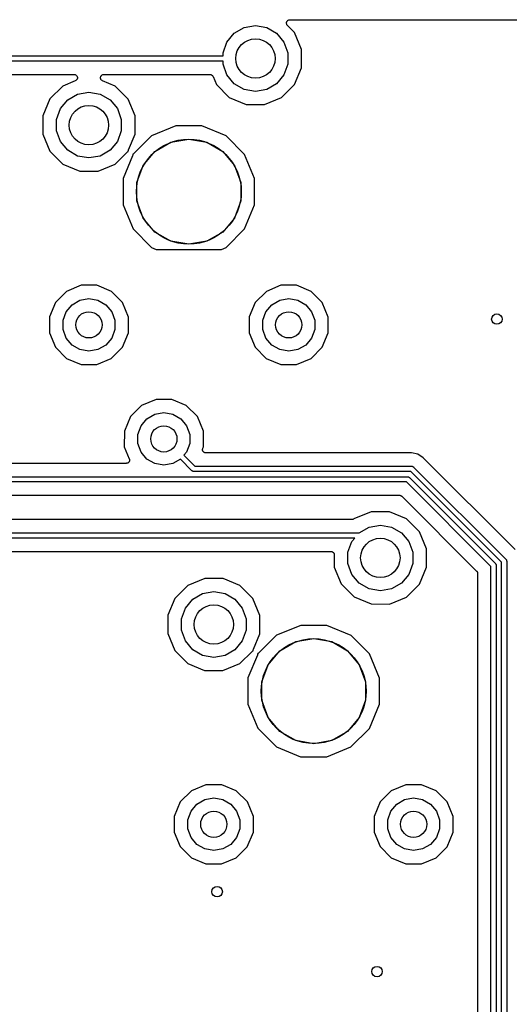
# Model space of a CAD drawing. Extents: x 88 to 361, y -189 to -115.
# Tile 31 of 41: x 322 to 341, y -155 to -117. Entities that reach past the tile are written whole.
import ezdxf

# ---------------------------------------------------------------- set-up
doc = ezdxf.new("R2010")
doc.units = 0
doc.header["$MEASUREMENT"] = 0
doc.layers.add('BLACK', color=7, linetype='CONTINUOUS')

msp = doc.modelspace()

# ---------------------------------------------------------------- linework, layer by layer
at = {"layer": 'Black'}
for p, q in [((330.723, -117.566), (331.152, -117.491)), ((331.152, -117.491), (331.582, -117.566)), ((332.338, -117.402), (332.339, -117.386)), ((332.339, -117.408), (332.338, -117.402)), ((332.339, -117.369), (332.341, -117.364)), ((332.339, -117.386), (332.339, -117.369)), ((332.339, -117.413), (332.339, -117.408)), ((332.345, -117.429), (332.339, -117.413)), ((332.341, -117.358), (332.348, -117.343)), ((332.341, -117.364), (332.341, -117.358)), ((332.349, -117.445), (332.345, -117.429)), ((332.348, -117.343), (332.354, -117.328)), ((332.352, -117.449), (332.349, -117.445)), ((332.354, -117.455), (332.352, -117.449)), ((332.354, -117.328), (332.358, -117.323)), ((332.365, -117.467), (332.354, -117.455)), ((332.358, -117.323), (332.36, -117.318)), ((332.36, -117.318), (332.372, -117.307)), ((332.374, -117.481), (332.365, -117.467)), ((332.372, -117.307), (332.382, -117.294)), ((332.643, -117.751), (332.374, -117.481)), ((332.382, -117.294), (332.387, -117.291)), ((332.387, -117.291), (332.391, -117.287)), ((332.391, -117.287), (332.406, -117.28)), ((332.406, -117.28), (332.421, -117.272)), ((332.421, -117.272), (332.426, -117.271)), ((332.426, -117.271), (332.431, -117.269)), ((332.431, -117.269), (332.448, -117.267)), ((332.448, -117.267), (332.464, -117.264)), ((332.464, -117.264), (361.24, -117.264)), ((330.066, -118.118), (330.346, -117.784)), ((330.346, -117.784), (330.723, -117.566)), ((331.582, -117.566), (331.959, -117.784)), ((331.959, -117.784), (332.239, -118.118)), ((332.91, -118.397), (332.643, -117.751)), ((329.917, -118.527), (330.066, -118.118)), ((332.239, -118.118), (332.388, -118.527)), ((313.338, -118.645), (329.917, -118.645)), ((329.917, -118.645), (329.917, -118.527)), ((332.388, -118.527), (332.388, -118.963)), ((332.91, -119.096), (332.91, -118.397)), ((329.917, -118.845), (313.338, -118.845)), ((329.917, -118.963), (329.917, -118.845)), ((330.066, -119.372), (329.917, -118.963)), ((332.388, -118.963), (332.239, -119.372)), ((313.838, -119.353), (324.236, -119.353)), ((324.236, -119.353), (324.255, -119.356)), ((324.255, -119.356), (324.274, -119.359)), ((324.274, -119.359), (324.276, -119.36)), ((324.276, -119.36), (324.279, -119.361)), ((324.279, -119.361), (324.296, -119.37)), ((324.296, -119.37), (324.313, -119.379)), ((324.313, -119.379), (324.315, -119.381)), ((324.315, -119.381), (324.317, -119.383)), ((324.317, -119.383), (324.33, -119.398)), ((324.33, -119.398), (324.343, -119.412)), ((324.343, -119.412), (324.344, -119.414)), ((324.344, -119.414), (324.346, -119.416)), ((324.346, -119.416), (324.352, -119.435)), ((324.352, -119.435), (324.36, -119.453)), ((325.246, -119.452), (325.254, -119.435)), ((325.254, -119.435), (325.26, -119.416)), ((325.26, -119.416), (325.262, -119.414)), ((325.262, -119.414), (325.263, -119.412)), ((325.263, -119.412), (325.276, -119.397)), ((325.276, -119.397), (325.288, -119.383)), ((325.288, -119.383), (325.291, -119.381)), ((325.291, -119.381), (325.293, -119.379)), ((325.293, -119.379), (325.31, -119.37)), ((325.31, -119.37), (325.327, -119.361)), ((325.327, -119.361), (325.33, -119.36)), ((325.33, -119.36), (325.332, -119.359)), ((325.332, -119.359), (325.351, -119.356)), ((325.351, -119.356), (325.37, -119.353)), ((325.37, -119.353), (329.417, -119.353)), ((329.417, -119.353), (329.425, -119.354)), ((329.425, -119.354), (329.434, -119.354)), ((329.434, -119.354), (329.447, -119.358)), ((329.447, -119.358), (329.46, -119.361)), ((329.46, -119.361), (329.468, -119.365)), ((329.468, -119.365), (329.476, -119.367)), ((329.476, -119.367), (329.487, -119.376)), ((329.487, -119.376), (329.499, -119.383)), ((329.499, -119.383), (329.504, -119.389)), ((329.504, -119.389), (329.511, -119.394)), ((329.511, -119.394), (329.518, -119.406)), ((329.518, -119.406), (329.527, -119.416)), ((329.527, -119.416), (329.53, -119.424)), ((329.53, -119.424), (329.534, -119.432)), ((329.534, -119.432), (329.662, -119.739)), ((330.346, -119.706), (330.066, -119.372)), ((332.239, -119.372), (331.959, -119.706)), ((332.642, -119.742), (332.91, -119.096)), ((323.808, -119.794), (323.313, -120.288)), ((324.284, -119.597), (323.808, -119.794)), ((324.3, -119.587), (324.284, -119.597)), ((324.317, -119.577), (324.3, -119.587)), ((324.319, -119.575), (324.317, -119.577)), ((324.321, -119.574), (324.319, -119.575)), ((324.333, -119.558), (324.321, -119.574)), ((324.346, -119.543), (324.333, -119.558)), ((324.347, -119.541), (324.346, -119.543)), ((324.348, -119.539), (324.347, -119.541)), ((324.354, -119.52), (324.348, -119.539)), ((324.361, -119.502), (324.354, -119.52)), ((324.36, -119.453), (324.36, -119.455)), ((324.36, -119.455), (324.361, -119.458)), ((324.361, -119.458), (324.361, -119.477)), ((324.361, -119.477), (324.362, -119.497)), ((324.362, -119.497), (324.361, -119.499)), ((324.361, -119.499), (324.361, -119.502)), ((325.244, -119.496), (325.245, -119.477)), ((325.245, -119.499), (325.244, -119.496)), ((325.245, -119.458), (325.246, -119.455)), ((325.245, -119.477), (325.245, -119.458)), ((325.245, -119.502), (325.245, -119.499)), ((325.252, -119.52), (325.245, -119.502)), ((325.246, -119.455), (325.246, -119.452)), ((325.257, -119.539), (325.252, -119.52)), ((325.259, -119.541), (325.257, -119.539)), ((325.26, -119.543), (325.259, -119.541)), ((325.273, -119.558), (325.26, -119.543)), ((325.284, -119.574), (325.273, -119.558)), ((325.287, -119.575), (325.284, -119.574)), ((325.288, -119.577), (325.287, -119.575)), ((325.305, -119.587), (325.288, -119.577)), ((325.321, -119.597), (325.305, -119.587)), ((325.799, -119.796), (325.321, -119.597)), ((326.293, -120.291), (325.799, -119.796)), ((329.662, -119.739), (330.156, -120.234)), ((330.723, -119.924), (330.346, -119.706)), ((331.959, -119.706), (331.582, -119.924)), ((332.147, -120.236), (332.642, -119.742)), ((323.996, -120.324), (324.373, -120.106)), ((324.373, -120.106), (324.803, -120.031)), ((324.803, -120.031), (325.232, -120.106)), ((325.232, -120.106), (325.609, -120.324)), ((331.152, -119.999), (330.723, -119.924)), ((331.582, -119.924), (331.152, -119.999)), ((323.313, -120.288), (323.045, -120.934)), ((323.716, -120.658), (323.996, -120.324)), ((325.609, -120.324), (325.889, -120.658)), ((326.56, -120.937), (326.293, -120.291)), ((330.156, -120.234), (330.801, -120.502)), ((330.801, -120.502), (331.501, -120.503)), ((331.501, -120.503), (332.147, -120.236)), ((323.045, -120.934), (323.045, -121.633)), ((323.567, -121.067), (323.716, -120.658)), ((325.889, -120.658), (326.038, -121.067)), ((326.56, -121.636), (326.56, -120.937)), ((323.567, -121.503), (323.567, -121.067)), ((326.038, -121.067), (326.038, -121.503)), ((323.045, -121.633), (323.312, -122.279)), ((323.716, -121.912), (323.567, -121.503)), ((326.038, -121.503), (325.889, -121.912)), ((326.312, -122.232), (326.56, -121.636)), ((328.116, -121.317), (327.194, -121.698)), ((329.114, -121.317), (328.116, -121.317)), ((330.035, -121.7), (329.114, -121.317)), ((323.996, -122.246), (323.716, -121.912)), ((325.889, -121.912), (325.609, -122.246)), ((327.194, -121.698), (326.519, -122.371)), ((327.322, -122.287), (327.926, -121.938)), ((327.926, -121.938), (328.613, -121.817)), ((328.613, -121.817), (329.299, -121.938)), ((329.299, -121.938), (329.903, -122.287)), ((330.74, -122.406), (330.035, -121.7)), ((323.312, -122.279), (323.806, -122.774)), ((324.373, -122.464), (323.996, -122.246)), ((325.609, -122.246), (325.232, -122.464)), ((325.797, -122.776), (326.26, -122.314)), ((326.26, -122.314), (326.276, -122.303)), ((326.276, -122.303), (326.291, -122.291)), ((326.291, -122.291), (326.294, -122.29)), ((326.294, -122.29), (326.296, -122.289)), ((326.296, -122.289), (326.304, -122.286)), ((326.303, -122.27), (326.308, -122.251)), ((326.303, -122.272), (326.303, -122.27)), ((326.303, -122.275), (326.303, -122.272)), ((326.304, -122.286), (326.303, -122.275)), ((326.308, -122.251), (326.312, -122.232)), ((326.471, -122.434), (326.467, -122.452)), ((326.476, -122.415), (326.471, -122.434)), ((326.483, -122.396), (326.475, -122.398)), ((326.475, -122.398), (326.476, -122.409)), ((326.476, -122.409), (326.476, -122.412)), ((326.476, -122.412), (326.476, -122.415)), ((326.486, -122.394), (326.483, -122.396)), ((326.488, -122.393), (326.486, -122.394)), ((326.504, -122.382), (326.488, -122.393)), ((326.519, -122.371), (326.504, -122.382)), ((326.874, -122.821), (327.322, -122.287)), ((329.903, -122.287), (330.351, -122.821)), ((331.121, -123.328), (330.74, -122.406)), ((323.806, -122.774), (324.451, -123.042)), ((324.803, -122.539), (324.373, -122.464)), ((325.232, -122.464), (324.803, -122.539)), ((325.151, -123.043), (325.797, -122.776)), ((326.467, -122.452), (326.105, -123.324)), ((324.451, -123.042), (325.151, -123.043)), ((326.635, -123.476), (326.874, -122.821)), ((330.351, -122.821), (330.59, -123.476)), ((326.105, -123.324), (326.104, -124.322)), ((326.635, -124.174), (326.635, -123.476)), ((330.59, -123.476), (330.59, -124.174)), ((331.12, -124.326), (331.121, -123.328)), ((326.874, -124.829), (326.635, -124.174)), ((330.59, -124.174), (330.351, -124.829)), ((326.104, -124.322), (326.485, -125.244)), ((330.737, -125.248), (331.12, -124.326)), ((327.322, -125.363), (326.874, -124.829)), ((330.351, -124.829), (329.903, -125.363)), ((326.485, -125.244), (327.19, -125.95)), ((327.926, -125.712), (327.322, -125.363)), ((329.903, -125.363), (329.299, -125.712)), ((330.031, -125.952), (330.737, -125.248)), ((328.613, -125.833), (327.926, -125.712)), ((329.299, -125.712), (328.613, -125.833)), ((327.19, -125.95), (327.371, -126.025)), ((327.371, -126.025), (329.856, -126.025)), ((329.856, -126.025), (330.031, -125.952)), ((323.949, -127.626), (323.525, -128.05)), ((324.504, -127.397), (323.949, -127.626)), ((325.104, -127.397), (324.504, -127.397)), ((325.658, -127.627), (325.104, -127.397)), ((326.082, -128.052), (325.658, -127.627)), ((331.569, -127.626), (331.145, -128.05)), ((332.124, -127.397), (331.569, -127.626)), ((332.724, -127.397), (332.124, -127.397)), ((333.278, -127.627), (332.724, -127.397)), ((333.702, -128.052), (333.278, -127.627)), ((323.525, -128.05), (323.295, -128.604)), ((324.157, -128.136), (324.459, -127.962)), ((324.459, -127.962), (324.803, -127.901)), ((324.803, -127.901), (325.146, -127.962)), ((325.146, -127.962), (325.448, -128.136)), ((326.311, -128.606), (326.082, -128.052)), ((331.145, -128.05), (330.915, -128.604)), ((331.777, -128.136), (332.079, -127.962)), ((332.079, -127.962), (332.422, -127.901)), ((332.422, -127.901), (332.766, -127.962)), ((332.766, -127.962), (333.068, -128.136)), ((333.931, -128.606), (333.702, -128.052)), ((323.814, -128.731), (323.933, -128.403)), ((323.933, -128.403), (324.157, -128.136)), ((325.448, -128.136), (325.672, -128.403)), ((325.672, -128.403), (325.791, -128.731)), ((331.434, -128.731), (331.553, -128.403)), ((331.553, -128.403), (331.777, -128.136)), ((333.068, -128.136), (333.292, -128.403)), ((333.292, -128.403), (333.411, -128.731)), ((323.295, -128.604), (323.294, -129.204)), ((323.814, -129.079), (323.814, -128.731)), ((325.791, -128.731), (325.791, -129.079)), ((326.31, -129.206), (326.311, -128.606)), ((330.915, -128.604), (330.914, -129.204)), ((331.434, -129.079), (331.434, -128.731)), ((333.411, -128.731), (333.411, -129.079)), ((333.93, -129.206), (333.931, -128.606)), ((323.933, -129.407), (323.814, -129.079)), ((325.791, -129.079), (325.672, -129.407)), ((331.553, -129.407), (331.434, -129.079)), ((333.411, -129.079), (333.292, -129.407)), ((323.294, -129.204), (323.523, -129.758)), ((324.157, -129.674), (323.933, -129.407)), ((325.672, -129.407), (325.448, -129.674)), ((326.08, -129.76), (326.31, -129.206)), ((330.914, -129.204), (331.143, -129.758)), ((331.777, -129.674), (331.553, -129.407)), ((333.292, -129.407), (333.068, -129.674)), ((333.7, -129.76), (333.93, -129.206)), ((323.523, -129.758), (323.947, -130.183)), ((324.459, -129.848), (324.157, -129.674)), ((324.803, -129.909), (324.459, -129.848)), ((325.146, -129.848), (324.803, -129.909)), ((325.448, -129.674), (325.146, -129.848)), ((325.656, -130.184), (326.08, -129.76)), ((331.143, -129.758), (331.567, -130.183)), ((332.079, -129.848), (331.777, -129.674)), ((332.422, -129.909), (332.079, -129.848)), ((332.766, -129.848), (332.422, -129.909)), ((333.068, -129.674), (332.766, -129.848)), ((333.276, -130.184), (333.7, -129.76)), ((323.947, -130.183), (324.501, -130.413)), ((325.101, -130.413), (325.656, -130.184)), ((331.567, -130.183), (332.121, -130.413)), ((332.721, -130.413), (333.276, -130.184)), ((324.501, -130.413), (325.101, -130.413)), ((332.121, -130.413), (332.721, -130.413)), ((327.361, -131.747), (326.807, -131.976)), ((327.961, -131.748), (327.361, -131.747)), ((328.515, -131.978), (327.961, -131.748)), ((326.807, -131.976), (326.383, -132.4)), ((328.939, -132.402), (328.515, -131.978)), ((326.383, -132.4), (326.153, -132.954)), ((326.791, -132.753), (327.015, -132.486)), ((327.015, -132.486), (327.317, -132.312)), ((327.317, -132.312), (327.66, -132.251)), ((327.66, -132.251), (328.003, -132.312)), ((328.003, -132.312), (328.305, -132.486)), ((328.305, -132.486), (328.529, -132.753)), ((329.168, -132.956), (328.939, -132.402)), ((326.153, -132.954), (326.152, -133.553)), ((326.672, -133.081), (326.791, -132.753)), ((328.529, -132.753), (328.648, -133.081)), ((329.167, -133.556), (329.168, -132.956)), ((326.672, -133.429), (326.672, -133.081)), ((328.648, -133.081), (328.648, -133.429)), ((326.152, -133.553), (326.343, -134.014)), ((326.791, -133.756), (326.672, -133.429)), ((328.648, -133.429), (328.529, -133.756)), ((329.134, -133.657), (329.135, -133.649)), ((329.135, -133.671), (329.134, -133.657)), ((329.135, -133.641), (329.14, -133.628)), ((329.135, -133.649), (329.135, -133.641)), ((329.135, -133.685), (329.135, -133.671)), ((329.138, -133.693), (329.135, -133.685)), ((329.139, -133.701), (329.138, -133.693)), ((329.146, -133.713), (329.139, -133.701)), ((329.14, -133.628), (329.143, -133.614)), ((329.143, -133.614), (329.167, -133.556)), ((326.343, -134.014), (326.346, -134.028)), ((326.346, -134.028), (326.35, -134.041)), ((326.35, -134.085), (326.348, -134.093)), ((326.35, -134.041), (326.35, -134.049)), ((326.35, -134.049), (326.352, -134.057)), ((326.352, -134.057), (326.35, -134.071)), ((326.35, -134.071), (326.35, -134.085)), ((327.015, -134.023), (326.791, -133.756)), ((327.317, -134.198), (327.015, -134.023)), ((328.294, -134.03), (328.003, -134.198)), ((328.732, -134.468), (328.294, -134.03)), ((328.529, -133.756), (328.426, -133.879)), ((328.426, -133.879), (328.844, -134.298)), ((329.15, -133.726), (329.146, -133.713)), ((329.156, -133.733), (329.15, -133.726)), ((329.16, -133.74), (329.156, -133.733)), ((329.17, -133.749), (329.16, -133.74)), ((329.179, -133.76), (329.17, -133.749)), ((329.186, -133.764), (329.179, -133.76)), ((329.192, -133.77), (329.186, -133.764)), ((329.205, -133.775), (329.192, -133.77)), ((329.217, -133.782), (329.205, -133.775)), ((329.225, -133.784), (329.217, -133.782)), ((329.233, -133.787), (329.225, -133.784)), ((329.247, -133.787), (329.233, -133.787)), ((329.26, -133.79), (329.247, -133.787)), ((337.103, -133.79), (329.26, -133.79)), ((337.347, -133.838), (337.103, -133.79)), ((337.554, -133.977), (337.347, -133.838)), ((341.054, -137.476), (337.554, -133.977)), ((326.225, -134.19), (321.474, -134.19)), ((326.239, -134.187), (326.225, -134.19)), ((326.253, -134.187), (326.239, -134.187)), ((326.26, -134.184), (326.253, -134.187)), ((326.269, -134.182), (326.26, -134.184)), ((326.281, -134.175), (326.269, -134.182)), ((326.293, -134.17), (326.281, -134.175)), ((326.3, -134.164), (326.293, -134.17)), ((326.307, -134.16), (326.3, -134.164)), ((326.316, -134.149), (326.307, -134.16)), ((326.326, -134.14), (326.316, -134.149)), ((326.33, -134.133), (326.326, -134.14)), ((326.335, -134.126), (326.33, -134.133)), ((326.34, -134.113), (326.335, -134.126)), ((326.346, -134.101), (326.34, -134.113)), ((326.348, -134.093), (326.346, -134.101)), ((327.66, -134.258), (327.317, -134.198)), ((328.003, -134.198), (327.66, -134.258)), ((328.844, -134.298), (337.116, -134.298)), ((337.116, -134.298), (337.12, -134.299)), ((337.12, -134.299), (337.124, -134.298)), ((337.124, -134.298), (337.137, -134.302)), ((337.137, -134.302), (337.15, -134.304)), ((337.15, -134.304), (337.154, -134.306)), ((337.154, -134.306), (337.158, -134.307)), ((337.158, -134.307), (337.169, -134.315)), ((337.169, -134.315), (337.18, -134.321)), ((337.18, -134.321), (337.183, -134.325)), ((337.183, -134.325), (337.186, -134.327)), ((337.186, -134.327), (340.704, -137.844)), ((318.951, -134.698), (336.95, -134.698)), ((328.736, -134.471), (328.732, -134.468)), ((328.739, -134.474), (328.736, -134.471)), ((328.75, -134.481), (328.739, -134.474)), ((328.761, -134.488), (328.75, -134.481)), ((328.765, -134.49), (328.761, -134.488)), ((328.769, -134.492), (328.765, -134.49)), ((328.782, -134.494), (328.769, -134.492)), ((328.794, -134.497), (328.782, -134.494)), ((328.799, -134.497), (328.794, -134.497)), ((328.803, -134.498), (328.799, -134.497)), ((337.074, -134.498), (328.803, -134.498)), ((336.95, -134.698), (336.954, -134.699)), ((336.954, -134.699), (336.959, -134.698)), ((336.959, -134.698), (336.971, -134.702)), ((336.971, -134.702), (336.984, -134.704)), ((336.984, -134.704), (336.988, -134.706)), ((336.988, -134.706), (336.992, -134.707)), ((336.992, -134.707), (337.003, -134.715)), ((337.003, -134.715), (337.014, -134.721)), ((337.014, -134.721), (337.017, -134.725)), ((337.017, -134.725), (337.021, -134.727)), ((337.021, -134.727), (340.304, -138.01)), ((340.533, -137.956), (337.074, -134.498)), ((336.909, -134.898), (318.91, -134.898)), ((340.133, -138.122), (336.909, -134.898)), ((318.922, -135.406), (336.646, -135.406)), ((336.646, -135.406), (336.651, -135.407)), ((336.651, -135.407), (336.657, -135.406)), ((336.657, -135.406), (336.673, -135.411)), ((336.673, -135.411), (336.689, -135.413)), ((336.689, -135.413), (336.694, -135.416)), ((336.694, -135.416), (336.699, -135.418)), ((336.699, -135.418), (336.713, -135.427)), ((336.713, -135.427), (336.727, -135.435)), ((336.727, -135.435), (336.731, -135.44)), ((336.731, -135.44), (336.735, -135.443)), ((336.735, -135.443), (339.588, -138.295)), ((334.842, -136.33), (317.939, -136.33)), ((334.848, -136.329), (334.842, -136.33)), ((334.853, -136.329), (334.848, -136.329)), ((334.869, -136.325), (334.853, -136.329)), ((334.886, -136.322), (334.869, -136.325)), ((334.891, -136.319), (334.886, -136.322)), ((334.896, -136.318), (334.891, -136.319)), ((334.909, -136.309), (334.896, -136.318)), ((335.567, -136.037), (334.909, -136.309)), ((336.266, -136.038), (335.567, -136.037)), ((336.912, -136.306), (336.266, -136.038)), ((337.406, -136.801), (336.912, -136.306)), ((335.109, -136.834), (335.486, -136.616)), ((335.486, -136.616), (335.915, -136.541)), ((335.915, -136.541), (336.344, -136.616)), ((336.344, -136.616), (336.721, -136.834)), ((317.722, -136.838), (335.058, -136.838)), ((334.938, -137.038), (317.842, -137.038)), ((334.829, -137.168), (334.938, -137.038)), ((335.058, -136.838), (335.062, -136.839)), ((335.062, -136.839), (335.066, -136.838)), ((335.066, -136.838), (335.079, -136.842)), ((335.079, -136.842), (335.092, -136.844)), ((335.092, -136.844), (335.096, -136.846)), ((335.096, -136.846), (335.098, -136.847)), ((335.098, -136.847), (335.109, -136.834)), ((336.721, -136.834), (337.001, -137.168)), ((337.673, -137.447), (337.406, -136.801)), ((334.68, -137.577), (334.829, -137.168)), ((337.001, -137.168), (337.15, -137.577)), ((337.672, -138.146), (337.673, -137.447)), ((318.75, -137.546), (334.03, -137.546)), ((334.03, -137.546), (334.041, -137.548)), ((334.041, -137.548), (334.053, -137.548)), ((334.053, -137.548), (334.063, -137.551)), ((334.063, -137.551), (334.074, -137.553)), ((334.074, -137.553), (334.084, -137.559)), ((334.084, -137.559), (334.094, -137.563)), ((334.094, -137.563), (334.102, -137.57)), ((334.102, -137.57), (334.112, -137.575)), ((334.112, -137.575), (334.119, -137.584)), ((334.119, -137.584), (334.128, -137.591)), ((334.128, -137.591), (334.133, -137.601)), ((334.133, -137.601), (334.14, -137.609)), ((334.14, -137.609), (334.144, -137.62)), ((334.144, -137.62), (334.15, -137.629)), ((334.15, -137.629), (334.152, -137.64)), ((334.152, -137.64), (334.155, -137.651)), ((334.155, -137.651), (334.155, -137.662)), ((334.155, -137.662), (334.157, -137.673)), ((334.157, -137.673), (334.157, -138.143)), ((334.68, -138.013), (334.68, -137.577)), ((337.15, -137.577), (337.15, -138.013)), ((334.157, -138.143), (334.424, -138.789)), ((334.829, -138.422), (334.68, -138.013)), ((337.15, -138.013), (337.001, -138.422)), ((337.404, -138.792), (337.672, -138.146)), ((340.133, -161.169), (340.133, -138.122)), ((340.304, -138.01), (340.306, -138.014)), ((340.306, -138.014), (340.31, -138.016)), ((340.31, -138.016), (340.316, -138.028)), ((340.316, -138.028), (340.324, -138.038)), ((340.324, -138.038), (340.325, -138.043)), ((340.325, -138.043), (340.327, -138.047)), ((340.327, -138.047), (340.329, -138.059)), ((340.329, -138.059), (340.333, -138.072)), ((340.333, -138.072), (340.332, -138.076)), ((340.332, -138.076), (340.333, -138.081)), ((340.333, -138.081), (340.333, -161.211)), ((340.533, -161.335), (340.533, -137.956)), ((340.704, -137.844), (340.706, -137.848)), ((340.706, -137.848), (340.71, -137.851)), ((340.71, -137.851), (340.716, -137.862)), ((340.716, -137.862), (340.724, -137.873)), ((340.724, -137.873), (340.725, -137.877)), ((340.725, -137.877), (340.727, -137.881)), ((340.727, -137.881), (340.729, -137.894)), ((340.729, -137.894), (340.733, -137.906)), ((340.733, -137.906), (340.732, -137.911)), ((340.732, -137.911), (340.733, -137.915)), ((340.733, -137.915), (340.733, -161.376)), ((329.217, -138.577), (328.571, -138.844)), ((329.916, -138.578), (329.217, -138.577)), ((330.562, -138.846), (329.916, -138.578)), ((335.109, -138.756), (334.829, -138.422)), ((337.001, -138.422), (336.721, -138.756)), ((339.588, -138.295), (339.591, -138.3)), ((339.591, -138.3), (339.595, -138.304)), ((339.595, -138.304), (339.604, -138.318)), ((339.604, -138.318), (339.613, -138.332)), ((339.613, -138.332), (339.615, -138.337)), ((339.615, -138.337), (339.617, -138.342)), ((339.617, -138.342), (339.62, -138.358)), ((339.62, -138.358), (339.625, -138.374)), ((339.625, -138.374), (339.624, -138.38)), ((339.624, -138.38), (339.625, -138.385)), ((339.625, -138.385), (339.625, -160.906)), ((328.571, -138.844), (328.076, -139.338)), ((331.056, -139.341), (330.562, -138.846)), ((334.424, -138.789), (334.918, -139.284)), ((335.486, -138.974), (335.109, -138.756)), ((336.721, -138.756), (336.344, -138.974)), ((336.909, -139.286), (337.404, -138.792)), ((328.076, -139.338), (327.808, -139.984)), ((328.759, -139.374), (329.136, -139.156)), ((329.136, -139.156), (329.565, -139.081)), ((329.565, -139.081), (329.994, -139.156)), ((329.994, -139.156), (330.371, -139.374)), ((331.323, -139.987), (331.056, -139.341)), ((334.918, -139.284), (335.564, -139.552)), ((335.915, -139.049), (335.486, -138.974)), ((336.344, -138.974), (335.915, -139.049)), ((336.263, -139.553), (336.909, -139.286)), ((328.33, -140.117), (328.479, -139.708)), ((328.479, -139.708), (328.759, -139.374)), ((330.371, -139.374), (330.651, -139.708)), ((330.651, -139.708), (330.8, -140.117)), ((335.564, -139.552), (336.263, -139.553)), ((327.808, -139.984), (327.807, -140.683)), ((331.322, -140.686), (331.323, -139.987)), ((328.33, -140.553), (328.33, -140.117)), ((330.8, -140.117), (330.8, -140.553)), ((332.878, -140.367), (331.956, -140.748)), ((333.876, -140.367), (332.878, -140.367)), ((334.798, -140.75), (333.876, -140.367)), ((327.807, -140.683), (328.074, -141.329)), ((328.479, -140.962), (328.33, -140.553)), ((330.8, -140.553), (330.651, -140.962)), ((331.075, -141.282), (331.322, -140.686)), ((331.956, -140.748), (331.282, -141.421)), ((335.502, -141.456), (334.798, -140.75)), ((328.759, -141.296), (328.479, -140.962)), ((330.651, -140.962), (330.371, -141.296)), ((332.085, -141.337), (332.688, -140.988)), ((332.688, -140.988), (333.375, -140.867)), ((333.375, -140.867), (334.062, -140.988)), ((334.062, -140.988), (334.665, -141.337)), ((328.074, -141.329), (328.568, -141.824)), ((329.136, -141.514), (328.759, -141.296)), ((329.565, -141.589), (329.136, -141.514)), ((329.994, -141.514), (329.565, -141.589)), ((330.371, -141.296), (329.994, -141.514)), ((330.559, -141.826), (331.022, -141.364)), ((331.229, -141.502), (330.867, -142.374)), ((331.022, -141.364), (331.038, -141.353)), ((331.038, -141.353), (331.054, -141.341)), ((331.054, -141.341), (331.056, -141.34)), ((331.056, -141.34), (331.058, -141.339)), ((331.058, -141.339), (331.067, -141.336)), ((331.065, -141.325), (331.066, -141.322)), ((331.067, -141.336), (331.065, -141.325)), ((331.066, -141.32), (331.071, -141.301)), ((331.066, -141.322), (331.066, -141.32)), ((331.071, -141.301), (331.075, -141.282)), ((331.234, -141.484), (331.229, -141.502)), ((331.239, -141.465), (331.234, -141.484)), ((331.246, -141.446), (331.237, -141.448)), ((331.237, -141.448), (331.239, -141.459)), ((331.239, -141.459), (331.238, -141.462)), ((331.238, -141.462), (331.239, -141.465)), ((331.248, -141.444), (331.246, -141.446)), ((331.251, -141.443), (331.248, -141.444)), ((331.266, -141.432), (331.251, -141.443)), ((331.282, -141.421), (331.266, -141.432)), ((331.636, -141.871), (332.085, -141.337)), ((334.665, -141.337), (335.114, -141.871)), ((335.883, -142.378), (335.502, -141.456)), ((328.568, -141.824), (329.214, -142.092)), ((329.913, -142.093), (330.559, -141.826)), ((331.398, -142.526), (331.636, -141.871)), ((335.114, -141.871), (335.352, -142.526)), ((329.214, -142.092), (329.913, -142.093)), ((330.867, -142.374), (330.867, -143.372)), ((331.398, -143.224), (331.398, -142.526)), ((335.352, -142.526), (335.352, -143.224)), ((335.883, -143.376), (335.883, -142.378)), ((330.867, -143.372), (331.248, -144.294)), ((331.636, -143.879), (331.398, -143.224)), ((335.352, -143.224), (335.114, -143.879)), ((335.5, -144.298), (335.883, -143.376)), ((332.085, -144.413), (331.636, -143.879)), ((335.114, -143.879), (334.665, -144.413)), ((331.248, -144.294), (331.952, -145)), ((332.688, -144.762), (332.085, -144.413)), ((334.665, -144.413), (334.062, -144.762)), ((334.794, -145.002), (335.5, -144.298)), ((333.375, -144.883), (332.688, -144.762)), ((334.062, -144.762), (333.375, -144.883)), ((331.952, -145), (332.874, -145.383)), ((333.872, -145.383), (334.794, -145.002)), ((332.874, -145.383), (333.872, -145.383)), ((329.266, -146.447), (328.712, -146.676)), ((329.866, -146.447), (329.266, -146.447)), ((330.42, -146.677), (329.866, -146.447)), ((336.886, -146.447), (336.332, -146.676)), ((337.486, -146.447), (336.886, -146.447)), ((338.04, -146.677), (337.486, -146.447)), ((328.712, -146.676), (328.287, -147.1)), ((330.844, -147.102), (330.42, -146.677)), ((336.332, -146.676), (335.907, -147.1)), ((338.464, -147.102), (338.04, -146.677)), ((328.287, -147.1), (328.057, -147.654)), ((328.696, -147.453), (328.92, -147.186)), ((328.92, -147.186), (329.222, -147.012)), ((329.222, -147.012), (329.565, -146.951)), ((329.565, -146.951), (329.908, -147.012)), ((329.908, -147.012), (330.21, -147.186)), ((330.21, -147.186), (330.434, -147.453)), ((331.073, -147.656), (330.844, -147.102)), ((335.907, -147.1), (335.677, -147.654)), ((336.316, -147.453), (336.54, -147.186)), ((336.54, -147.186), (336.842, -147.012)), ((336.842, -147.012), (337.185, -146.951)), ((337.185, -146.951), (337.528, -147.012)), ((337.528, -147.012), (337.83, -147.186)), ((337.83, -147.186), (338.054, -147.453)), ((338.693, -147.656), (338.464, -147.102)), ((328.576, -147.781), (328.696, -147.453)), ((330.434, -147.453), (330.554, -147.781)), ((336.196, -147.781), (336.316, -147.453)), ((338.054, -147.453), (338.174, -147.781)), ((328.057, -147.654), (328.057, -148.254)), ((328.576, -148.129), (328.576, -147.781)), ((330.554, -147.781), (330.554, -148.129)), ((331.073, -148.256), (331.073, -147.656)), ((335.677, -147.654), (335.677, -148.254)), ((336.196, -148.129), (336.196, -147.781)), ((338.174, -147.781), (338.174, -148.129)), ((338.693, -148.256), (338.693, -147.656)), ((328.057, -148.254), (328.286, -148.808)), ((328.696, -148.457), (328.576, -148.129)), ((330.554, -148.129), (330.434, -148.457)), ((330.843, -148.81), (331.073, -148.256)), ((335.677, -148.254), (335.906, -148.808)), ((336.316, -148.457), (336.196, -148.129)), ((338.174, -148.129), (338.054, -148.457)), ((338.463, -148.81), (338.693, -148.256)), ((328.92, -148.724), (328.696, -148.457)), ((329.222, -148.898), (328.92, -148.724)), ((330.21, -148.724), (329.908, -148.898)), ((330.434, -148.457), (330.21, -148.724)), ((336.54, -148.724), (336.316, -148.457)), ((336.842, -148.898), (336.54, -148.724)), ((337.83, -148.724), (337.528, -148.898)), ((338.054, -148.457), (337.83, -148.724)), ((328.286, -148.808), (328.71, -149.233)), ((329.565, -148.959), (329.222, -148.898)), ((329.908, -148.898), (329.565, -148.959)), ((330.418, -149.234), (330.843, -148.81)), ((335.906, -148.808), (336.33, -149.233)), ((337.185, -148.959), (336.842, -148.898)), ((337.528, -148.898), (337.185, -148.959)), ((338.038, -149.234), (338.463, -148.81)), ((328.71, -149.233), (329.264, -149.463)), ((329.264, -149.463), (329.864, -149.463)), ((329.864, -149.463), (330.418, -149.234)), ((336.33, -149.233), (336.884, -149.463)), ((336.884, -149.463), (337.484, -149.463)), ((337.484, -149.463), (338.038, -149.234))]:
    msp.add_line(p, q, dxfattribs=at)
for centre, radius in [((331.152, -118.745), 0.7506), ((324.803, -121.285), 0.7506), ((328.613, -123.825), 2), ((324.803, -128.905), 0.5), ((332.422, -128.905), 0.5), ((340.36, -128.683), 0.2), ((327.66, -133.255), 0.5004), ((335.915, -137.795), 0.7506), ((329.565, -140.335), 0.7506), ((333.375, -142.875), 2), ((329.565, -147.955), 0.5), ((337.185, -147.955), 0.5), ((329.692, -150.527), 0.2), ((335.788, -153.575), 0.2)]:
    msp.add_circle(centre, radius, dxfattribs=at)

doc.saveas('drawing.dxf')
